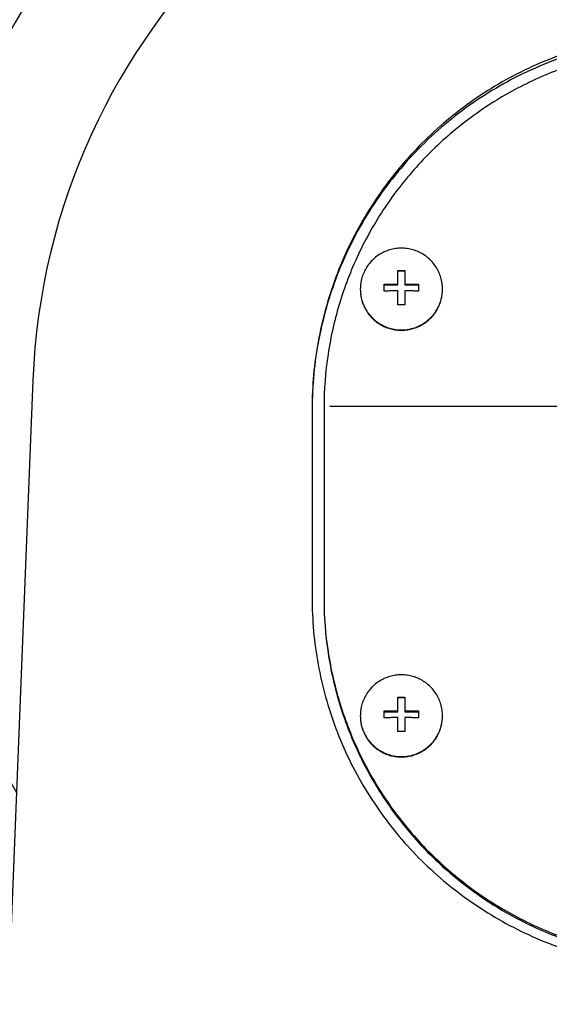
# Model space of a CAD drawing. Header units: millimetres. Extents: x 0 to 594, y 0 to 420.
# Tile 73 of 256: x 346.1 to 350.55, y 304.74 to 313.02. Entities that reach past the tile are written whole.
import ezdxf

# ---------------------------------------------------------------- set-up
doc = ezdxf.new("R2010")
doc.units = ezdxf.units.MM
doc.header["$LTSCALE"] = 32.67
doc.linetypes.add('CENTER', pattern=[0.6, 0.375, -0.075, 0.075, -0.075])
doc.linetypes.add('PHANTOM', pattern=[0.8, 0.45, -0.05, 0.1, -0.05, 0.1, -0.05])
doc.layers.get('0').update_dxf_attribs({"linetype": 'CONTINUOUS'})
for name, color, linetype in [('CRV', 7, 'CONTINUOUS'), ('DEFAULT_1', 7, 'CENTER'), ('DRIV_DIM', 7, 'CONTINUOUS')]:
    doc.layers.add(name, color=color, linetype=linetype)
doc.styles.get("Standard").update_dxf_attribs({"font": 'txt', "width": 0.8})
doc.dimstyles.new('DIMSTYLE_1', dxfattribs={"dimtxt": 3.8, "dimasz": 1.8, "dimexe": 0.18, "dimexo": 0.0625, "dimgap": 0.09, "dimtad": 1, "dimdec": 3, "dimlfac": 10, "dimdsep": 46, "dimtxsty": 'STANDARD', "dimblk": 'OPEN', "dimblk1": 'OPEN', "dimblk2": 'OPEN', "dimcen": 0.09, "dimadec": 0, "dimazin": 0, "dimtp": 0.001, "dimtm": 0.001, "dimtfac": 1, "dimtdec": 3, "dimtofl": 0, "dimtmove": 0, "dimatfit": 3, "dimldrblk": 'OPEN', "dimfxl": 1, "dimtolj": 1, "dimarcsym": 0})

# ---------------------------------------------------------------- blocks, each defined once
blk = doc.blocks.new('_OPEN')
at = {"color": 0, "linetype": 'BYBLOCK'}
for p, q in [((0, 0), (-1, 0.342)), ((-1, -0.342), (0, 0)), ((-1, 0), (0, 0))]:
    blk.add_line(p, q, dxfattribs=at)
blk = doc.blocks.new('*D6')
at = {"layer": 'DRIV_DIM', "color": 2, "linetype": 'CONTINUOUS'}
for p, q in [((262.535, 273.265), (262.535, 393.985)), ((359.709, 183.3977), (359.709, 393.985)), ((262.535, 391.985), (311.122, 391.985)), ((359.709, 391.985), (311.122, 391.985))]:
    blk.add_line(p, q, dxfattribs=at)
at = {"layer": 'DRIV_DIM', "color": 2, "linetype": 'CONTINUOUS', "xscale": 1.8, "yscale": 1.8, "zscale": 1.8, "rotation": 180}
blk.add_blockref('_OPEN', (262.535, 391.985), dxfattribs=at)
at = {"layer": 'DRIV_DIM', "color": 2, "linetype": 'CONTINUOUS', "xscale": 1.8, "yscale": 1.8, "zscale": 1.8}
blk.add_blockref('_OPEN', (359.709, 391.985), dxfattribs=at)
at = {"layer": 'DRIV_DIM', "color": 2, "linetype": 'CONTINUOUS', "width": 0.8}
blk.add_text('971.741', height=3.8, dxfattribs=at).set_placement((299.2069, 392.935))
blk = doc.blocks.new('*D7')
at = {"layer": 'DRIV_DIM', "color": 2, "linetype": 'CONTINUOUS'}
for p, q in [((350.209, 360.9391), (240.2132, 360.9391)), ((242.2132, 360.9391), (242.2132, 299.352)), ((242.2132, 237.765), (242.2132, 299.352)), ((350.209, 237.765), (240.2132, 237.765))]:
    blk.add_line(p, q, dxfattribs=at)
at = {"layer": 'DRIV_DIM', "color": 2, "linetype": 'CONTINUOUS', "xscale": 1.8, "yscale": 1.8, "zscale": 1.8}
for p, rotation in [((242.2132, 360.9391), 90), ((242.2132, 237.765), 270)]:
    blk.add_blockref('_OPEN', p, dxfattribs=dict(at, rotation=rotation))
at = {"layer": 'DRIV_DIM', "color": 2, "linetype": 'CONTINUOUS', "width": 0.8}
blk.add_text('1231.741', height=3.8, rotation=90, dxfattribs=at).set_placement((241.2632, 284.4878))

msp = doc.modelspace()

# ---------------------------------------------------------------- linework, layer by layer
at = {"color": 7, "linetype": 'CONTINUOUS'}
for p, q in [((349.28003, 310.78535), (349.28003, 310.90704)), ((349.33803, 310.90092), (349.28003, 310.90092)), ((349.33803, 310.90704), (349.33803, 310.78535)), ((349.16403, 310.7337), (349.16403, 310.79148)), ((349.16403, 310.78535), (349.28003, 310.78535)), ((349.33803, 310.78535), (349.45403, 310.78535)), ((349.45403, 310.79148), (349.45403, 310.7337)), ((349.28003, 310.61814), (349.28003, 310.73566)), ((349.33803, 310.73566), (349.33803, 310.61814)), ((346.21332, 309.98212), (344.71449, 272.04133)), ((348.55903, 309.74901), (348.55903, 308.15505)), ((348.65903, 309.75199), (348.65903, 308.15803)), ((349.28003, 307.19894), (349.28003, 307.32063)), ((349.33803, 307.3145), (349.28003, 307.3145)), ((349.33803, 307.32063), (349.33803, 307.19894)), ((349.16403, 307.14729), (349.16403, 307.20507)), ((349.16403, 307.19894), (349.28003, 307.19894)), ((349.33803, 307.19894), (349.45403, 307.19894)), ((349.45403, 307.20507), (349.45403, 307.14729)), ((349.28003, 307.03172), (349.28003, 307.14925)), ((349.33803, 307.14925), (349.33803, 307.03172))]:
    msp.add_line(p, q, dxfattribs=at)
for radius, start, end in [(7.5, 319.481083, 209.85452), (6.5, 330.058036, 209.941964), (5.5, 2.262263, 177.737737)]:
    msp.add_arc((351.70903, 309.76501), radius, start, end, dxfattribs=at)
for points, knots in [([(354.85903, 309.74901), (354.85903, 309.84264), (354.8506, 310.03013), (354.8128, 310.30923), (354.75008, 310.58429), (354.66287, 310.8531), (354.55181, 311.11351), (354.41772, 311.36335), (354.26163, 311.60051), (354.0848, 311.82297), (353.8887, 312.02878), (353.67496, 312.21618), (353.44541, 312.38356), (353.20199, 312.52952), (352.94675, 312.65288), (352.6818, 312.75268), (352.40927, 312.82817), (352.13134, 312.87878), (351.85016, 312.90418), (351.5679, 312.90418), (351.28672, 312.87878), (351.00879, 312.82817), (350.73626, 312.75268), (350.47131, 312.65288), (350.21607, 312.52952), (349.97266, 312.38356), (349.7431, 312.21618), (349.52937, 312.02878), (349.33326, 311.82297), (349.15643, 311.60051), (349.00034, 311.36335), (348.86625, 311.11351), (348.75519, 310.8531), (348.66799, 310.58429), (348.60527, 310.30923), (348.56746, 310.03013), (348.55903, 309.84264), (348.55903, 309.74901)], [0, 0, 0, 0, 0.0283863, 0.05681, 0.0852798, 0.1138008, 0.1423732, 0.1709928, 0.1996508, 0.2283348, 0.2570305, 0.2857227, 0.3143976, 0.343044, 0.3716548, 0.4002273, 0.4287638, 0.4572711, 0.4857592, 0.5142408, 0.5427289, 0.5712362, 0.5997727, 0.6283452, 0.656956, 0.6856024, 0.7142773, 0.7429695, 0.7716652, 0.8003492, 0.8290072, 0.8576268, 0.8861992, 0.9147202, 0.94319, 0.9716137, 1, 1, 1, 1]), ([(354.85901, 309.74899), (354.85871, 309.8452), (354.84903, 310.04106), (354.80678, 310.33378), (354.73599, 310.62445), (354.6378, 310.90709), (354.51307, 311.17915), (354.36296, 311.43817), (354.18881, 311.6818), (353.9922, 311.90783), (353.77492, 312.11422), (353.53893, 312.2991), (353.28637, 312.46079), (353.01953, 312.59783), (352.74082, 312.70898), (352.45277, 312.79324), (352.15799, 312.84984), (351.85914, 312.87827), (351.55893, 312.87827), (351.26008, 312.84984), (350.96529, 312.79324), (350.67724, 312.70898), (350.39853, 312.59783), (350.13169, 312.46079), (349.87913, 312.2991), (349.64314, 312.11422), (349.42586, 311.90783), (349.22925, 311.6818), (349.0551, 311.43817), (348.90499, 311.17915), (348.78026, 310.90709), (348.68207, 310.62445), (348.61128, 310.33378), (348.56903, 310.04106), (348.55936, 309.8452), (348.55905, 309.74899)], [0, 0, 0, 0, 0.0292912, 0.0596007, 0.0899143, 0.1202338, 0.1505608, 0.1808968, 0.2112426, 0.2415991, 0.2719665, 0.3023447, 0.3327331, 0.3631311, 0.3935372, 0.4239501, 0.454368, 0.484789, 0.515211, 0.545632, 0.5760499, 0.6064628, 0.6368689, 0.6672669, 0.6976553, 0.7280335, 0.7584009, 0.7887574, 0.8191032, 0.8494392, 0.8797662, 0.9100857, 0.9403993, 0.9707088, 1, 1, 1, 1]), ([(354.75903, 309.75199), (354.75903, 309.90337), (354.73623, 310.20665), (354.6344, 310.651), (354.46721, 311.07537), (354.23841, 311.47013), (353.95311, 311.82651), (353.61768, 312.13653), (353.23963, 312.39329), (352.8274, 312.59104), (352.3902, 312.72538), (351.93779, 312.79331), (351.48027, 312.79331), (351.02786, 312.72538), (350.59066, 312.59104), (350.17843, 312.39329), (349.80038, 312.13653), (349.46496, 311.82651), (349.17965, 311.47013), (348.95085, 311.07537), (348.78366, 310.651), (348.68183, 310.20665), (348.65903, 309.90337), (348.65903, 309.75199)], [0, 0, 0, 0, 0.04753, 0.0950679, 0.142621, 0.190195, 0.2377941, 0.2854199, 0.3330718, 0.380747, 0.4284404, 0.4761455, 0.5238545, 0.5715596, 0.619253, 0.6669282, 0.7145801, 0.7622059, 0.809805, 0.857379, 0.9049321, 0.95247, 1, 1, 1, 1]), ([(349.30903, 311.09489), (349.29262, 311.09489), (349.25976, 311.09255), (349.21151, 311.08209), (349.16523, 311.0649), (349.12188, 311.04132), (349.08234, 311.01183), (349.04742, 310.97704), (349.01782, 310.93765), (348.99414, 310.89446), (348.97688, 310.84836), (348.96638, 310.80028), (348.96403, 310.76755), (348.96403, 310.75119)], [0, 0, 0, 0, 0.0910791, 0.1821445, 0.2731835, 0.3641855, 0.4551431, 0.5460523, 0.636913, 0.7277292, 0.8185084, 0.9092611, 1, 1, 1, 1]), ([(349.65403, 310.75119), (349.65403, 310.76755), (349.65168, 310.80028), (349.64118, 310.84836), (349.62392, 310.89446), (349.60024, 310.93765), (349.57064, 310.97704), (349.53572, 311.01183), (349.49618, 311.04132), (349.45283, 311.0649), (349.40655, 311.08209), (349.3583, 311.09255), (349.32544, 311.09489), (349.30903, 311.09489)], [0, 0, 0, 0, 0.0907389, 0.1814916, 0.2722708, 0.363087, 0.4539477, 0.5448569, 0.6358145, 0.7268165, 0.8178555, 0.9089209, 1, 1, 1, 1]), ([(349.28003, 310.90704), (349.2848, 310.90707), (349.29447, 310.90711), (349.30414, 310.90713), (349.30903, 310.90713)], [0, 0, 0, 0, 0.493847, 1, 1, 1, 1]), ([(349.30903, 310.90713), (349.31392, 310.90713), (349.32359, 310.90711), (349.33326, 310.90707), (349.33803, 310.90704)], [0, 0, 0, 0, 0.506153, 1, 1, 1, 1]), ([(349.16403, 310.79148), (349.1703, 310.79166), (349.18238, 310.79199), (349.19981, 310.79239), (349.21589, 310.7927), (349.23066, 310.79294), (349.24419, 310.79313), (349.25668, 310.79327), (349.2685, 310.79337), (349.27621, 310.79342), (349.28003, 310.79344)], [0, 0, 0, 0, 0.1622627, 0.312361, 0.4508434, 0.5780585, 0.6943418, 0.800776, 0.9011854, 1, 1, 1, 1]), ([(349.33803, 310.79344), (349.34223, 310.79342), (349.35057, 310.79336), (349.36314, 310.79325), (349.37596, 310.7931), (349.3894, 310.79291), (349.40377, 310.79267), (349.41928, 310.79236), (349.43617, 310.79197), (349.4479, 310.79166), (349.45403, 310.79148)], [0, 0, 0, 0, 0.1085771, 0.2156129, 0.32499, 0.4401489, 0.5633083, 0.6964291, 0.8414789, 1, 1, 1, 1]), ([(348.96403, 310.75119), (348.96403, 310.73483), (348.96638, 310.70211), (348.97688, 310.65402), (348.99414, 310.60792), (349.01782, 310.56473), (349.04742, 310.52534), (349.08234, 310.49055), (349.12188, 310.46106), (349.16523, 310.43748), (349.21151, 310.42029), (349.25976, 310.40983), (349.29262, 310.40749), (349.30903, 310.40749)], [0, 0, 0, 0, 0.0907389, 0.1814916, 0.2722708, 0.363087, 0.4539477, 0.5448569, 0.6358145, 0.7268165, 0.8178555, 0.9089209, 1, 1, 1, 1]), ([(348.96403, 310.74822), (348.96403, 310.74102), (348.96471, 310.71942), (348.96925, 310.68364), (348.98005, 310.64172), (348.99605, 310.60149), (349.01697, 310.56356), (349.04251, 310.52855), (349.07225, 310.49701), (349.10572, 310.46942), (349.1424, 310.44624), (349.1817, 310.42781), (349.22301, 310.41444), (349.26567, 310.40633), (349.29459, 310.40452), (349.30903, 310.40452)], [0, 0, 0, 0, 0.0399243, 0.1197778, 0.1996452, 0.279535, 0.359454, 0.4394073, 0.5193979, 0.5994263, 0.6794907, 0.7595871, 0.8397095, 0.91985, 1, 1, 1, 1]), ([(349.28003, 310.73566), (349.27583, 310.73564), (349.26749, 310.73558), (349.25493, 310.73547), (349.2421, 310.73532), (349.22866, 310.73513), (349.2143, 310.73489), (349.19878, 310.73458), (349.18189, 310.73419), (349.17016, 310.73388), (349.16403, 310.7337)], [0, 0, 0, 0, 0.1085771, 0.2156129, 0.32499, 0.4401489, 0.5633083, 0.6964291, 0.8414789, 1, 1, 1, 1]), ([(349.30903, 310.40749), (349.32544, 310.40749), (349.3583, 310.40983), (349.40655, 310.42029), (349.45283, 310.43748), (349.49618, 310.46106), (349.53572, 310.49055), (349.57064, 310.52534), (349.60024, 310.56473), (349.62392, 310.60792), (349.64118, 310.65402), (349.65168, 310.70211), (349.65403, 310.73483), (349.65403, 310.75119)], [0, 0, 0, 0, 0.0910791, 0.1821445, 0.2731835, 0.3641855, 0.4551431, 0.5460523, 0.636913, 0.7277292, 0.8185084, 0.9092611, 1, 1, 1, 1]), ([(349.30903, 310.40452), (349.32347, 310.40452), (349.35239, 310.40633), (349.39505, 310.41444), (349.43636, 310.42781), (349.47567, 310.44624), (349.51234, 310.46942), (349.54581, 310.49701), (349.57555, 310.52855), (349.60109, 310.56356), (349.62202, 310.60149), (349.63801, 310.64172), (349.64881, 310.68364), (349.65335, 310.71942), (349.65403, 310.74102), (349.65403, 310.74822)], [0, 0, 0, 0, 0.08015, 0.1602905, 0.2404129, 0.3205093, 0.4005737, 0.4806021, 0.5605927, 0.640546, 0.720465, 0.8003548, 0.8802222, 0.9600757, 1, 1, 1, 1]), ([(349.45403, 310.7337), (349.44776, 310.73388), (349.43568, 310.7342), (349.41825, 310.7346), (349.40217, 310.73492), (349.3874, 310.73516), (349.37387, 310.73535), (349.36138, 310.73548), (349.34956, 310.73559), (349.34185, 310.73564), (349.33803, 310.73566)], [0, 0, 0, 0, 0.1622627, 0.312361, 0.4508434, 0.5780585, 0.6943418, 0.800776, 0.9011854, 1, 1, 1, 1]), ([(349.30903, 310.61822), (349.30414, 310.61822), (349.29447, 310.61821), (349.2848, 310.61816), (349.28003, 310.61814)], [0, 0, 0, 0, 0.506153, 1, 1, 1, 1]), ([(349.33803, 310.61814), (349.33326, 310.61816), (349.32359, 310.61821), (349.31392, 310.61822), (349.30903, 310.61822)], [0, 0, 0, 0, 0.493847, 1, 1, 1, 1]), ([(348.55903, 308.15505), (348.55903, 308.0615), (348.56744, 307.87434), (348.60522, 307.59598), (348.66793, 307.32214), (348.75513, 307.05498), (348.8662, 306.79661), (349.00032, 306.54913), (349.15643, 306.31458), (349.3333, 306.09491), (349.52944, 305.89196), (349.74321, 305.70741), (349.97279, 305.54278), (350.21622, 305.39936), (350.47145, 305.27826), (350.73639, 305.18037), (351.00889, 305.10638), (351.28679, 305.05678), (351.56792, 305.0319), (351.85014, 305.0319), (352.13127, 305.05678), (352.40917, 305.10638), (352.68167, 305.18037), (352.94661, 305.27826), (353.20185, 305.39936), (353.44528, 305.54278), (353.67485, 305.70741), (353.88862, 305.89196), (354.08477, 306.09491), (354.26163, 306.31458), (354.41775, 306.54913), (354.55186, 306.79661), (354.66293, 307.05498), (354.75013, 307.32214), (354.81284, 307.59598), (354.85062, 307.87434), (354.85903, 308.0615), (354.85903, 308.15505)], [0, 0, 0, 0, 0.0284831, 0.0569531, 0.0854231, 0.1139047, 0.1424071, 0.1709362, 0.1994941, 0.2280799, 0.2566892, 0.2853157, 0.3139522, 0.3425916, 0.371228, 0.3998575, 0.4284782, 0.4570908, 0.4856976, 0.5143024, 0.5429092, 0.5715218, 0.6001425, 0.628772, 0.6574084, 0.6860478, 0.7146843, 0.7433108, 0.7719201, 0.8005059, 0.8290639, 0.8575929, 0.8860953, 0.9145769, 0.9430469, 0.9715169, 1, 1, 1, 1]), ([(348.65903, 308.14501), (348.65903, 307.99363), (348.68183, 307.69035), (348.78366, 307.246), (348.95085, 306.82164), (349.17965, 306.42687), (349.46496, 306.07049), (349.80038, 305.76047), (350.17843, 305.50371), (350.59066, 305.30596), (351.02786, 305.17162), (351.48027, 305.10369), (351.93779, 305.10369), (352.3902, 305.17162), (352.8274, 305.30596), (353.23963, 305.50371), (353.61768, 305.76047), (353.95311, 306.07049), (354.23841, 306.42687), (354.46721, 306.82164), (354.6344, 307.246), (354.73623, 307.69035), (354.75903, 307.99363), (354.75903, 308.14501)], [0, 0, 0, 0, 0.04753, 0.0950679, 0.142621, 0.190195, 0.2377941, 0.2854199, 0.3330718, 0.380747, 0.4284404, 0.4761455, 0.5238545, 0.5715596, 0.619253, 0.6669282, 0.7145801, 0.7622059, 0.809805, 0.857379, 0.9049321, 0.95247, 1, 1, 1, 1]), ([(348.65906, 308.14508), (348.65969, 307.998), (348.6828, 307.69915), (348.78366, 307.25902), (348.95085, 306.83466), (349.17965, 306.43989), (349.46496, 306.08351), (349.80038, 305.77349), (350.17843, 305.51673), (350.59066, 305.31898), (351.02786, 305.18464), (351.48027, 305.11671), (351.93779, 305.11671), (352.3902, 305.18464), (352.8274, 305.31898), (353.23963, 305.51673), (353.61768, 305.77349), (353.95311, 306.08351), (354.23841, 306.43989), (354.46721, 306.83466), (354.6344, 307.25902), (354.73526, 307.69915), (354.75837, 307.998), (354.759, 308.14508)], [0, 0, 0, 0, 0.0463002, 0.0939673, 0.1416496, 0.189353, 0.2370814, 0.2848367, 0.3326181, 0.3804229, 0.428246, 0.4760806, 0.5239194, 0.571754, 0.6195771, 0.6673819, 0.7151633, 0.7629186, 0.810647, 0.8583504, 0.9060327, 0.9536998, 1, 1, 1, 1]), ([(349.30903, 307.50848), (349.29262, 307.50848), (349.25976, 307.50614), (349.21151, 307.49568), (349.16523, 307.47848), (349.12188, 307.45491), (349.08234, 307.42542), (349.04742, 307.39063), (349.01782, 307.35124), (348.99414, 307.30805), (348.97688, 307.26195), (348.96638, 307.21386), (348.96403, 307.18114), (348.96403, 307.16478)], [0, 0, 0, 0, 0.0910791, 0.1821445, 0.2731835, 0.3641855, 0.4551431, 0.5460523, 0.636913, 0.7277292, 0.8185084, 0.9092611, 1, 1, 1, 1]), ([(349.65403, 307.16478), (349.65403, 307.18114), (349.65168, 307.21386), (349.64118, 307.26195), (349.62392, 307.30805), (349.60024, 307.35124), (349.57064, 307.39063), (349.53572, 307.42542), (349.49618, 307.45491), (349.45283, 307.47848), (349.40655, 307.49568), (349.3583, 307.50614), (349.32544, 307.50848), (349.30903, 307.50848)], [0, 0, 0, 0, 0.0907389, 0.1814916, 0.2722708, 0.363087, 0.4539477, 0.5448569, 0.6358145, 0.7268165, 0.8178555, 0.9089209, 1, 1, 1, 1]), ([(349.28003, 307.32063), (349.2848, 307.32066), (349.29447, 307.3207), (349.30414, 307.32071), (349.30903, 307.32071)], [0, 0, 0, 0, 0.493847, 1, 1, 1, 1]), ([(349.30903, 307.32071), (349.31392, 307.32071), (349.32359, 307.3207), (349.33326, 307.32066), (349.33803, 307.32063)], [0, 0, 0, 0, 0.506153, 1, 1, 1, 1]), ([(349.16403, 307.20507), (349.1703, 307.20525), (349.18238, 307.20557), (349.19981, 307.20597), (349.21589, 307.20629), (349.23066, 307.20653), (349.24419, 307.20671), (349.25668, 307.20685), (349.2685, 307.20696), (349.27621, 307.20701), (349.28003, 307.20703)], [0, 0, 0, 0, 0.1622627, 0.312361, 0.4508434, 0.5780585, 0.6943418, 0.800776, 0.9011854, 1, 1, 1, 1]), ([(349.33803, 307.20703), (349.34223, 307.207), (349.35057, 307.20695), (349.36314, 307.20683), (349.37596, 307.20669), (349.3894, 307.2065), (349.40377, 307.20626), (349.41928, 307.20595), (349.43617, 307.20556), (349.4479, 307.20524), (349.45403, 307.20507)], [0, 0, 0, 0, 0.1085771, 0.2156129, 0.32499, 0.4401489, 0.5633083, 0.6964291, 0.8414789, 1, 1, 1, 1]), ([(348.96403, 307.16478), (348.96403, 307.14842), (348.96638, 307.11569), (348.97688, 307.06761), (348.99414, 307.02151), (349.01782, 306.97832), (349.04742, 306.93893), (349.08234, 306.90414), (349.12188, 306.87465), (349.16523, 306.85107), (349.21151, 306.83388), (349.25976, 306.82342), (349.29262, 306.82108), (349.30903, 306.82108)], [0, 0, 0, 0, 0.0907389, 0.1814916, 0.2722708, 0.363087, 0.4539477, 0.5448569, 0.6358145, 0.7268165, 0.8178555, 0.9089209, 1, 1, 1, 1]), ([(348.96403, 307.1618), (348.96403, 307.15461), (348.96471, 307.13301), (348.96925, 307.09723), (348.98005, 307.05531), (348.99605, 307.01507), (349.01697, 306.97715), (349.04251, 306.94214), (349.07225, 306.91059), (349.10572, 306.88301), (349.1424, 306.85982), (349.1817, 306.8414), (349.22301, 306.82803), (349.26567, 306.81992), (349.29459, 306.81811), (349.30903, 306.81811)], [0, 0, 0, 0, 0.0399243, 0.1197778, 0.1996452, 0.279535, 0.359454, 0.4394073, 0.5193979, 0.5994263, 0.6794907, 0.7595871, 0.8397095, 0.91985, 1, 1, 1, 1]), ([(349.28003, 307.14925), (349.27583, 307.14922), (349.26749, 307.14917), (349.25493, 307.14905), (349.2421, 307.14891), (349.22866, 307.14872), (349.2143, 307.14848), (349.19878, 307.14817), (349.18189, 307.14778), (349.17016, 307.14746), (349.16403, 307.14729)], [0, 0, 0, 0, 0.1085771, 0.2156129, 0.32499, 0.4401489, 0.5633083, 0.6964291, 0.8414789, 1, 1, 1, 1]), ([(349.30903, 306.82108), (349.32544, 306.82108), (349.3583, 306.82342), (349.40655, 306.83388), (349.45283, 306.85107), (349.49618, 306.87465), (349.53572, 306.90414), (349.57064, 306.93893), (349.60024, 306.97832), (349.62392, 307.02151), (349.64118, 307.06761), (349.65168, 307.11569), (349.65403, 307.14842), (349.65403, 307.16478)], [0, 0, 0, 0, 0.0910791, 0.1821445, 0.2731835, 0.3641855, 0.4551431, 0.5460523, 0.636913, 0.7277292, 0.8185084, 0.9092611, 1, 1, 1, 1]), ([(349.30903, 306.81811), (349.32347, 306.81811), (349.35239, 306.81992), (349.39505, 306.82803), (349.43636, 306.8414), (349.47567, 306.85982), (349.51234, 306.88301), (349.54581, 306.91059), (349.57555, 306.94214), (349.60109, 306.97715), (349.62202, 307.01507), (349.63801, 307.05531), (349.64881, 307.09723), (349.65335, 307.13301), (349.65403, 307.15461), (349.65403, 307.1618)], [0, 0, 0, 0, 0.08015, 0.1602905, 0.2404129, 0.3205093, 0.4005737, 0.4806021, 0.5605927, 0.640546, 0.720465, 0.8003548, 0.8802222, 0.9600757, 1, 1, 1, 1]), ([(349.45403, 307.14729), (349.44776, 307.14747), (349.43568, 307.14779), (349.41825, 307.14819), (349.40217, 307.1485), (349.3874, 307.14875), (349.37387, 307.14893), (349.36138, 307.14907), (349.34956, 307.14917), (349.34185, 307.14922), (349.33803, 307.14925)], [0, 0, 0, 0, 0.1622627, 0.312361, 0.4508434, 0.5780585, 0.6943418, 0.800776, 0.9011854, 1, 1, 1, 1]), ([(349.30903, 307.03181), (349.30414, 307.03181), (349.29447, 307.03179), (349.2848, 307.03175), (349.28003, 307.03172)], [0, 0, 0, 0, 0.506153, 1, 1, 1, 1]), ([(349.33803, 307.03172), (349.33326, 307.03175), (349.32359, 307.03179), (349.31392, 307.03181), (349.30903, 307.03181)], [0, 0, 0, 0, 0.493847, 1, 1, 1, 1])]:
    msp.add_open_spline(points, degree=3, knots=knots, dxfattribs=at)
msp.add_open_spline([(348.65903, 308.15803), (348.65903, 308.15371), (348.65904, 308.1494), (348.65906, 308.14508)], degree=3, dxfattribs=at)
at = {"layer": 'CRV', "color": 8, "linetype": 'PHANTOM'}
for centre, radius, start, end in [((351.70903, 271.76501), 89.17407, 350, 240), ((351.70903, 271.76501), 81.17407, 350, 240), ((351.70903, 309.76501), 43.17407, 309.607502, 159.935345)]:
    msp.add_arc(centre, radius, start, end, dxfattribs=at)
at = {"layer": 'DEFAULT_1', "color": 2, "linetype": 'CENTER'}
msp.add_line((351.70903, 309.76501), (348.70903, 309.76501), dxfattribs=at)

# ---------------------------------------------------------------- dimensions: what is measured, and where the dimension line sits
at = {"layer": 'DRIV_DIM', "color": 2, "linetype": 'CONTINUOUS'}
for base, p1, p2, angle, picture, middle in [((262.53496, 391.98501), (359.70903, 183.39767), (262.53496, 273.26501), 180, '*D6', (309.8469, 394.83501)), ((242.21316, 360.93908), (350.20903, 237.76501), (350.20903, 360.93908), 90, '*D7', (239.36316, 296.64783))]:
    dim = msp.add_linear_dim(base=base, p1=p1, p2=p2, angle=angle, dimstyle='DIMSTYLE_1', dxfattribs=at)
    dim.commit()
    dim.dimension.update_dxf_attribs({"geometry": picture, "text_midpoint": middle, "dimtype": 160})

doc.saveas('drawing.dxf')
